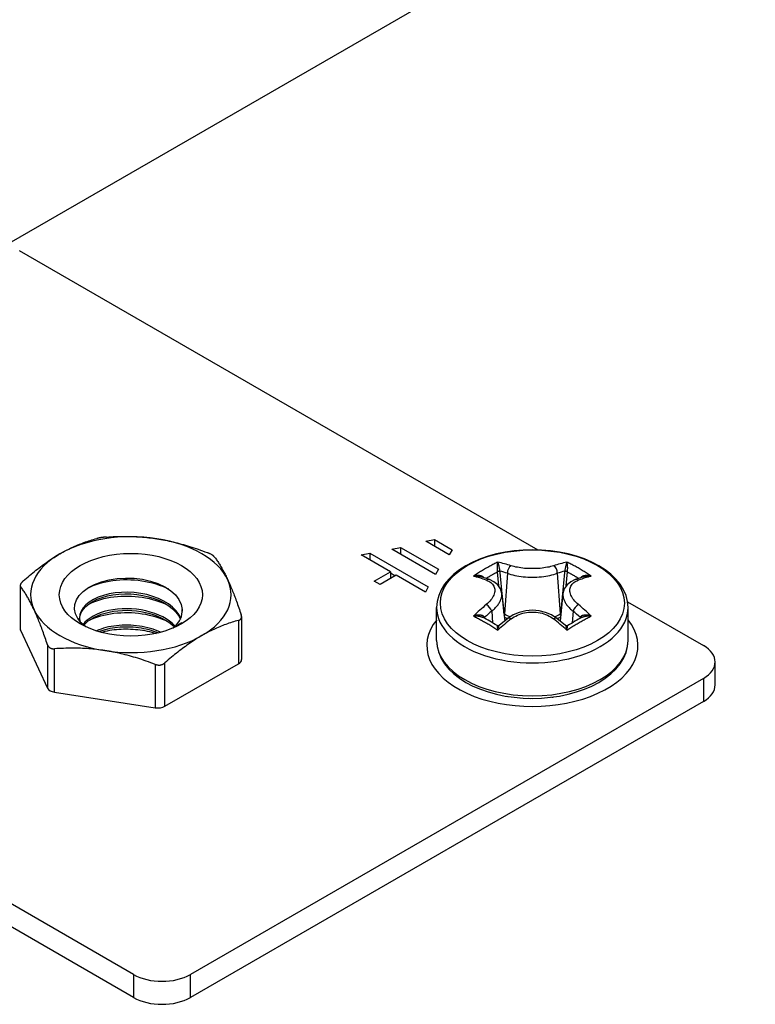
# Model space of a CAD drawing. Header units: inches. Extents: x 11 to 197, y 14 to 125.
# Tile 60 of 82: x 171.34 to 172.77, y 65.51 to 67.44. Entities that reach past the tile are written whole.
import ezdxf

# ---------------------------------------------------------------- set-up
doc = ezdxf.new("R2010")
doc.units = ezdxf.units.IN
doc.header["$MEASUREMENT"] = 0
doc.layers.add('Visible Edges(ANSI)', color=7, linetype='Continuous', lineweight=25)
doc.layers.add('Visible Tangent Edges(ANSI)', color=7, linetype='Continuous', lineweight=25)

msp = doc.modelspace()

# ---------------------------------------------------------------- linework, layer by layer
at = {"layer": 'Visible Edges(ANSI)'}
for p, q in [((175.8614, 69.6258), (171.3186, 67.003)), ((171.3341, 66.9867), (172.3472, 66.4018)), ((172.1283, 66.4186), (172.1454, 66.4218)), ((172.1739, 66.3922), (172.1283, 66.4186)), ((172.1454, 66.4218), (172.1797, 66.4021)), ((172.1454, 66.4218), (172.1454, 66.4087)), ((172.0022, 66.3919), (172.0193, 66.3952)), ((172.0193, 66.3952), (172.1334, 66.3293)), ((172.0193, 66.3952), (172.0193, 66.382)), ((172.0621, 66.4034), (172.0792, 66.4067)), ((172.1477, 66.354), (172.0621, 66.4034)), ((172.0792, 66.4067), (172.1534, 66.3639)), ((172.0792, 66.4067), (172.0792, 66.3935)), ((172.1797, 66.4021), (172.1739, 66.3922)), ((172.0592, 66.3589), (172.0022, 66.3919)), ((172.0278, 66.3408), (172.0592, 66.3589)), ((172.0592, 66.3589), (172.0592, 66.3457)), ((172.0682, 66.3509), (172.0592, 66.356)), ((172.1534, 66.3639), (172.1477, 66.354)), ((171.5572, 65.5721), (170.2206, 66.3438)), ((172.0393, 66.3342), (172.0278, 66.3408)), ((172.0707, 66.3523), (172.0393, 66.3342)), ((172.1277, 66.3194), (172.0707, 66.3523)), ((172.2529, 66.3437), (172.2345, 66.3497)), ((172.4389, 66.3497), (172.4204, 66.3437)), ((171.3361, 66.3321), (171.3361, 66.2482)), ((172.1334, 66.3293), (172.1277, 66.3194)), ((171.5572, 65.5272), (170.2206, 66.2989)), ((172.2768, 66.3165), (172.2826, 66.2628)), ((172.3965, 66.3165), (172.3907, 66.2628)), ((172.5227, 66.3004), (172.6707, 66.215)), ((172.1497, 66.2246), (172.1497, 66.289)), ((172.5237, 66.2246), (172.5237, 66.289)), ((171.6367, 66.2507), (171.6516, 66.2596)), ((171.7685, 66.2713), (171.7685, 66.1874)), ((172.289, 66.268), (172.272, 66.2541)), ((172.4013, 66.2541), (172.3843, 66.268)), ((171.3368, 66.2452), (171.3895, 66.1318)), ((172.6938, 66.1379), (172.6938, 66.1828)), ((171.6189, 66.0963), (171.7627, 66.1794)), ((172.6707, 66.1507), (171.6685, 65.5721)), ((171.4034, 66.1238), (171.5999, 66.0934)), ((172.6707, 66.1058), (171.6685, 65.5272)), ((172.2698, 66.1183), (172.2698, 66.119)), ((172.2856, 66.1159), (172.2874, 66.1152)), ((172.3138, 66.1115), (172.3138, 66.1125)), ((172.3291, 66.1118), (172.3321, 66.1111)), ((172.3595, 66.1115), (172.3595, 66.1125)), ((172.3747, 66.114), (172.3771, 66.1138)), ((172.4035, 66.1183), (172.4035, 66.119))]:
    msp.add_line(p, q, dxfattribs=at)
at = {"layer": 'Visible Edges(ANSI)', "flags": 128}
for points in [[(171.4138, 66.3942), (171.4167, 66.3958), (171.4197, 66.3975), (171.4226, 66.399), (171.4255, 66.4006), (171.4284, 66.4021), (171.4313, 66.4035), (171.4342, 66.4049), (171.4371, 66.4063), (171.44, 66.4077), (171.4429, 66.409), (171.4459, 66.4102), (171.4488, 66.4115), (171.4518, 66.4127), (171.4547, 66.4139), (171.4577, 66.415), (171.4607, 66.4161), (171.4638, 66.4172), (171.4668, 66.4183), (171.4699, 66.4193), (171.473, 66.4203), (171.4761, 66.4212), (171.4793, 66.4222), (171.4825, 66.4231), (171.4858, 66.424)], [(171.5048, 66.4269), (171.5039, 66.4269), (171.5031, 66.4268), (171.5022, 66.4267), (171.5014, 66.4267), (171.5005, 66.4266), (171.4997, 66.4265), (171.4988, 66.4264), (171.4979, 66.4263), (171.4971, 66.4262), (171.4962, 66.426), (171.4954, 66.4259), (171.4946, 66.4258), (171.4938, 66.4257), (171.493, 66.4255), (171.4922, 66.4254), (171.4914, 66.4253), (171.4906, 66.4251), (171.4898, 66.425), (171.4891, 66.4248), (171.4884, 66.4246), (171.4877, 66.4245), (171.487, 66.4243), (171.4864, 66.4242), (171.4858, 66.424)], [(171.5048, 66.4269), (171.5092, 66.4272), (171.5136, 66.4275), (171.5179, 66.4277), (171.5222, 66.4279), (171.5264, 66.428), (171.5306, 66.4281), (171.5348, 66.4282), (171.5389, 66.4282), (171.5431, 66.4282), (171.5471, 66.4282), (171.5512, 66.4281), (171.5552, 66.4279), (171.5593, 66.4278), (171.5633, 66.4276), (171.5673, 66.4274), (171.5713, 66.4271), (171.5752, 66.4268), (171.5792, 66.4264), (171.5832, 66.426), (171.5871, 66.4256), (171.5911, 66.4251), (171.5951, 66.4246), (171.599, 66.4241), (171.603, 66.4235)], [(171.603, 66.4235), (171.607, 66.4228), (171.611, 66.4221), (171.615, 66.4214), (171.6189, 66.4207), (171.6229, 66.4199), (171.6268, 66.419), (171.6308, 66.4182), (171.6348, 66.4172), (171.6388, 66.4163), (171.6428, 66.4153), (171.6468, 66.4142), (171.6508, 66.4132), (171.6548, 66.412), (171.6589, 66.4109), (171.663, 66.4097), (171.6671, 66.4084), (171.6712, 66.4071), (171.6754, 66.4057), (171.6796, 66.4043), (171.6839, 66.4029), (171.6881, 66.4014), (171.6925, 66.3998), (171.6968, 66.3982), (171.7013, 66.3965)], [(171.3419, 66.341), (171.3451, 66.3438), (171.3483, 66.3466), (171.3515, 66.3493), (171.3546, 66.3519), (171.3578, 66.3545), (171.3608, 66.3571), (171.3639, 66.3595), (171.3669, 66.362), (171.3699, 66.3643), (171.3729, 66.3666), (171.3759, 66.3689), (171.3789, 66.3711), (171.3818, 66.3733), (171.3847, 66.3754), (171.3877, 66.3774), (171.3906, 66.3795), (171.3935, 66.3814), (171.3964, 66.3834), (171.3993, 66.3853), (171.4022, 66.3871), (171.4051, 66.389), (171.408, 66.3907), (171.4109, 66.3925), (171.4138, 66.3942)], [(171.7152, 66.3885), (171.715, 66.3888), (171.7147, 66.3891), (171.7144, 66.3894), (171.714, 66.3897), (171.7136, 66.3901), (171.7132, 66.3904), (171.7128, 66.3907), (171.7123, 66.3911), (171.7118, 66.3914), (171.7112, 66.3918), (171.7107, 66.3921), (171.7101, 66.3925), (171.7095, 66.3928), (171.7088, 66.3932), (171.7082, 66.3935), (171.7075, 66.3939), (171.7068, 66.3942), (171.706, 66.3946), (171.7053, 66.3949), (171.7045, 66.3952), (171.7037, 66.3956), (171.7029, 66.3959), (171.7021, 66.3962), (171.7013, 66.3965)], [(172.5237, 66.289), (172.5227, 66.3009), (172.5197, 66.3126), (172.5148, 66.3239), (172.5081, 66.3346), (172.4998, 66.3447), (172.4901, 66.3541), (172.4789, 66.3628), (172.4664, 66.3708), (172.4529, 66.3779), (172.4382, 66.3841), (172.4227, 66.3895), (172.4065, 66.3939), (172.3896, 66.3974), (172.3722, 66.3999), (172.3545, 66.4015), (172.3367, 66.402), (172.3188, 66.4015), (172.3011, 66.3999), (172.2838, 66.3974), (172.2669, 66.3939), (172.2506, 66.3895), (172.2351, 66.3841), (172.2205, 66.3779), (172.2069, 66.3708), (172.1944, 66.3628), (172.1833, 66.3541), (172.1735, 66.3447), (172.1652, 66.3346), (172.1586, 66.3239), (172.1537, 66.3126), (172.1507, 66.3009), (172.1497, 66.289)], [(171.7152, 66.3885), (171.7164, 66.3869), (171.7175, 66.3853), (171.7187, 66.3837), (171.7199, 66.3821), (171.721, 66.3804), (171.7221, 66.3788), (171.7232, 66.3771), (171.7243, 66.3753), (171.7255, 66.3736), (171.7265, 66.3718), (171.7276, 66.37), (171.7287, 66.3682), (171.7298, 66.3663), (171.7309, 66.3644), (171.7319, 66.3625), (171.733, 66.3605), (171.7341, 66.3585), (171.7351, 66.3565), (171.7362, 66.3545), (171.7373, 66.3523), (171.7383, 66.3502), (171.7394, 66.348), (171.7404, 66.3458), (171.7415, 66.3435)], [(171.3419, 66.341), (171.3413, 66.3404), (171.3407, 66.3399), (171.3402, 66.3393), (171.3397, 66.3388), (171.3392, 66.3383), (171.3388, 66.3377), (171.3384, 66.3372), (171.338, 66.3367), (171.3376, 66.3362), (171.3373, 66.3357), (171.337, 66.3352), (171.3368, 66.3347), (171.3366, 66.3343), (171.3364, 66.3338), (171.3363, 66.3333), (171.3362, 66.3329), (171.3362, 66.3325), (171.3361, 66.3321), (171.3362, 66.3317), (171.3362, 66.3313), (171.3363, 66.3309), (171.3364, 66.3306), (171.3366, 66.3303), (171.3368, 66.33)], [(171.4643, 66.2515), (171.4554, 66.2593), (171.4487, 66.2677), (171.4443, 66.2765), (171.4423, 66.2857), (171.4429, 66.2949), (171.4459, 66.3039), (171.4514, 66.3126), (171.4593, 66.3207), (171.4693, 66.328), (171.4812, 66.3343), (171.4947, 66.3394), (171.5096, 66.3433), (171.5254, 66.3458), (171.5419, 66.3468), (171.5585, 66.3463), (171.5749, 66.3443), (171.5906, 66.3408), (171.6052, 66.3359), (171.6185, 66.3297), (171.6299, 66.3224), (171.6393, 66.314), (171.6463, 66.3049), (171.6508, 66.2953), (171.6526, 66.2853)], [(171.4682, 66.3273), (171.4734, 66.3298), (171.4789, 66.3322), (171.4847, 66.3343), (171.4907, 66.3363), (171.497, 66.338), (171.5034, 66.3395), (171.5101, 66.3408), (171.5168, 66.3419), (171.5238, 66.3427), (171.5308, 66.3433), (171.5379, 66.3436), (171.545, 66.3437), (171.5522, 66.3435), (171.5594, 66.3431), (171.5666, 66.3424), (171.5737, 66.3414), (171.5807, 66.3402), (171.5876, 66.3388), (171.5944, 66.3371), (171.6011, 66.3352), (171.6075, 66.3331), (171.6138, 66.3307), (171.6198, 66.3282), (171.6256, 66.3254)], [(171.7415, 66.3435), (171.7426, 66.3412), (171.7437, 66.3388), (171.7447, 66.3364), (171.7458, 66.334), (171.7468, 66.3315), (171.7479, 66.329), (171.749, 66.3265), (171.75, 66.3239), (171.7511, 66.3212), (171.7522, 66.3185), (171.7532, 66.3158), (171.7543, 66.313), (171.7554, 66.3102), (171.7565, 66.3073), (171.7576, 66.3043), (171.7587, 66.3013), (171.7598, 66.2983), (171.7609, 66.2952), (171.762, 66.292), (171.7632, 66.2887), (171.7643, 66.2854), (171.7655, 66.282), (171.7667, 66.2786), (171.7678, 66.2751)], [(172.2768, 66.3165), (172.2759, 66.3212), (172.2743, 66.3258), (172.2689, 66.3336), (172.2615, 66.3396), (172.2529, 66.3437)], [(172.4204, 66.3437), (172.4118, 66.3396), (172.4044, 66.3336), (172.3991, 66.3258), (172.3974, 66.3212), (172.3965, 66.3165)], [(171.3631, 66.285), (171.3621, 66.2872), (171.361, 66.2895), (171.3599, 66.2917), (171.3589, 66.2938), (171.3578, 66.2959), (171.3567, 66.298), (171.3557, 66.3), (171.3546, 66.302), (171.3536, 66.304), (171.3525, 66.3059), (171.3514, 66.3078), (171.3503, 66.3096), (171.3493, 66.3115), (171.3482, 66.3133), (171.3471, 66.315), (171.346, 66.3168), (171.3449, 66.3185), (171.3437, 66.3202), (171.3426, 66.3219), (171.3415, 66.3236), (171.3403, 66.3252), (171.3392, 66.3268), (171.338, 66.3284), (171.3368, 66.33)], [(171.6498, 66.2681), (171.6459, 66.2757), (171.6406, 66.283), (171.6339, 66.2898), (171.6259, 66.2961), (171.6167, 66.3018), (171.6065, 66.3068), (171.5955, 66.311), (171.5837, 66.3143), (171.5715, 66.3168), (171.5589, 66.3184), (171.5463, 66.3191), (171.5337, 66.3188), (171.5215, 66.3177), (171.5097, 66.3156), (171.4986, 66.3128), (171.4884, 66.3091), (171.4791, 66.3048), (171.4711, 66.2998), (171.4643, 66.2943), (171.4589, 66.2883), (171.455, 66.282), (171.4527, 66.2754), (171.4519, 66.2688), (171.4528, 66.2622)], [(171.452, 66.2673), (171.453, 66.2736), (171.4555, 66.2797), (171.4593, 66.2855), (171.4644, 66.2911), (171.4707, 66.2963), (171.4782, 66.301), (171.4867, 66.3052), (171.4962, 66.3088), (171.5064, 66.3117), (171.5172, 66.3138), (171.5286, 66.3152), (171.5403, 66.3158), (171.5521, 66.3157), (171.564, 66.3147), (171.5757, 66.3129), (171.587, 66.3103), (171.5979, 66.3069), (171.6082, 66.3028), (171.6176, 66.2981), (171.6262, 66.2927), (171.6337, 66.2868), (171.6401, 66.2804), (171.6452, 66.2736), (171.6491, 66.2666)], [(171.4713, 66.2966), (171.4765, 66.299), (171.482, 66.3012), (171.4877, 66.3032), (171.4936, 66.305), (171.4998, 66.3066), (171.5061, 66.308), (171.5125, 66.3092), (171.5192, 66.3101), (171.5259, 66.3108), (171.5327, 66.3113), (171.5397, 66.3115), (171.5466, 66.3115), (171.5536, 66.3113), (171.5605, 66.3108), (171.5675, 66.3101), (171.5744, 66.3092), (171.5812, 66.3081), (171.5879, 66.3067), (171.5944, 66.305), (171.6008, 66.3032), (171.6071, 66.3011), (171.6131, 66.2988), (171.619, 66.2964), (171.6246, 66.2937)], [(171.3895, 66.2165), (171.3883, 66.2201), (171.3871, 66.2235), (171.3859, 66.2269), (171.3848, 66.2302), (171.3837, 66.2335), (171.3825, 66.2366), (171.3814, 66.2398), (171.3803, 66.2428), (171.3792, 66.2458), (171.3781, 66.2488), (171.377, 66.2516), (171.3759, 66.2545), (171.3749, 66.2573), (171.3738, 66.26), (171.3727, 66.2627), (171.3716, 66.2653), (171.3706, 66.2679), (171.3695, 66.2705), (171.3685, 66.273), (171.3674, 66.2755), (171.3663, 66.2779), (171.3653, 66.2803), (171.3642, 66.2826), (171.3631, 66.285)], [(171.6389, 66.2528), (171.6338, 66.2578), (171.628, 66.2625), (171.6215, 66.2669), (171.6145, 66.2709), (171.6068, 66.2745), (171.5988, 66.2777), (171.5903, 66.2804), (171.5814, 66.2827), (171.5724, 66.2845), (171.5631, 66.2858), (171.5538, 66.2866), (171.5444, 66.2869), (171.5351, 66.2867), (171.526, 66.286), (171.5171, 66.2849), (171.5085, 66.2832), (171.5003, 66.2811), (171.4925, 66.2786), (171.4852, 66.2756), (171.4786, 66.2723), (171.4726, 66.2686), (171.4672, 66.2647), (171.4626, 66.2604), (171.4588, 66.256)], [(171.4603, 66.2547), (171.4643, 66.2589), (171.4691, 66.2629), (171.4745, 66.2667), (171.4805, 66.2701), (171.4871, 66.2732), (171.4943, 66.276), (171.5019, 66.2783), (171.5099, 66.2803), (171.5183, 66.2818), (171.527, 66.2829), (171.5358, 66.2836), (171.5448, 66.2837), (171.5539, 66.2834), (171.563, 66.2826), (171.5719, 66.2814), (171.5807, 66.2797), (171.5893, 66.2775), (171.5976, 66.2749), (171.6055, 66.2719), (171.6129, 66.2684), (171.6199, 66.2646), (171.6263, 66.2605), (171.6321, 66.256), (171.6373, 66.2512)], [(171.4713, 66.2645), (171.4765, 66.2669), (171.4819, 66.2691), (171.4877, 66.271), (171.4936, 66.2728), (171.4998, 66.2744), (171.5061, 66.2758), (171.5126, 66.277), (171.5192, 66.2779), (171.526, 66.2786), (171.5328, 66.2791), (171.5397, 66.2794), (171.5466, 66.2794), (171.5536, 66.2792), (171.5605, 66.2787), (171.5674, 66.278), (171.5743, 66.2771), (171.5811, 66.2759), (171.5878, 66.2745), (171.5944, 66.2728), (171.6008, 66.271), (171.6071, 66.2689), (171.6132, 66.2667), (171.6191, 66.2642), (171.6247, 66.2616)], [(171.6526, 66.2853), (171.6526, 66.2852), (171.6526, 66.285), (171.6526, 66.2849), (171.6526, 66.2847), (171.6526, 66.2846), (171.6526, 66.2845), (171.6526, 66.2843), (171.6526, 66.2842), (171.6527, 66.284), (171.6527, 66.2839), (171.6527, 66.2838), (171.6527, 66.2836), (171.6527, 66.2835), (171.6527, 66.2833), (171.6527, 66.2832), (171.6527, 66.2831), (171.6527, 66.2829), (171.6527, 66.2828), (171.6527, 66.2826), (171.6527, 66.2825), (171.6527, 66.2824), (171.6527, 66.2822), (171.6527, 66.2821), (171.6527, 66.2819)], [(172.3843, 66.268), (172.3739, 66.2747), (172.3622, 66.2797), (172.3497, 66.2827), (172.3367, 66.2838), (172.3237, 66.2827), (172.3111, 66.2797), (172.2994, 66.2747), (172.289, 66.268)], [(171.6516, 66.2596), (171.6512, 66.2593), (171.6509, 66.259), (171.6505, 66.2587), (171.6502, 66.2584), (171.6498, 66.2581), (171.6495, 66.2578), (171.6491, 66.2575), (171.6488, 66.2572), (171.6484, 66.2569), (171.648, 66.2566), (171.6477, 66.2563), (171.6473, 66.256), (171.6469, 66.2558), (171.6466, 66.2555), (171.6462, 66.2552), (171.6458, 66.2549), (171.6454, 66.2546), (171.645, 66.2543), (171.6447, 66.2541), (171.6443, 66.2538), (171.6439, 66.2535), (171.6435, 66.2532), (171.6431, 66.2529), (171.6427, 66.2527)], [(171.7627, 66.2641), (171.7595, 66.2632), (171.7563, 66.2623), (171.7531, 66.2613), (171.75, 66.2604), (171.7469, 66.2594), (171.7438, 66.2583), (171.7408, 66.2573), (171.7377, 66.2562), (171.7347, 66.2551), (171.7317, 66.2539), (171.7288, 66.2528), (171.7258, 66.2516), (171.7228, 66.2503), (171.7199, 66.249), (171.717, 66.2477), (171.7141, 66.2464), (171.7112, 66.245), (171.7083, 66.2436), (171.7054, 66.2421), (171.7025, 66.2407), (171.6996, 66.2391), (171.6967, 66.2375), (171.6937, 66.2359), (171.6908, 66.2343)], [(171.7627, 66.2641), (171.7633, 66.2643), (171.7639, 66.2645), (171.7644, 66.2647), (171.765, 66.265), (171.7654, 66.2653), (171.7659, 66.2656), (171.7663, 66.2659), (171.7667, 66.2663), (171.767, 66.2667), (171.7673, 66.2671), (171.7676, 66.2676), (171.7678, 66.268), (171.768, 66.2685), (171.7682, 66.269), (171.7683, 66.2695), (171.7684, 66.2701), (171.7685, 66.2707), (171.7685, 66.2713), (171.7685, 66.2719), (171.7684, 66.2725), (171.7683, 66.2731), (171.7682, 66.2737), (171.768, 66.2744), (171.7678, 66.2751)], [(171.6103, 66.2408), (171.6056, 66.2429), (171.6007, 66.2448), (171.5957, 66.2466), (171.5906, 66.2482), (171.5853, 66.2496), (171.5799, 66.2509), (171.5744, 66.252), (171.5689, 66.2529), (171.5633, 66.2537), (171.5577, 66.2542), (171.5521, 66.2546), (171.5464, 66.2548), (171.5408, 66.2548), (171.5352, 66.2546), (171.5297, 66.2542), (171.5243, 66.2537), (171.5189, 66.253), (171.5136, 66.2521), (171.5085, 66.2511), (171.5035, 66.2499), (171.4987, 66.2485), (171.494, 66.2469), (171.4895, 66.2453), (171.4852, 66.2435)], [(171.4896, 66.2421), (171.4937, 66.2436), (171.498, 66.2451), (171.5024, 66.2463), (171.507, 66.2475), (171.5116, 66.2485), (171.5164, 66.2494), (171.5213, 66.2501), (171.5262, 66.2507), (171.5312, 66.2511), (171.5363, 66.2514), (171.5414, 66.2516), (171.5466, 66.2516), (171.5517, 66.2514), (171.5569, 66.2511), (171.5621, 66.2506), (171.5672, 66.25), (171.5723, 66.2492), (171.5773, 66.2482), (171.5823, 66.2472), (171.5872, 66.2459), (171.5919, 66.2446), (171.5966, 66.2431), (171.6012, 66.2414), (171.6057, 66.2396)], [(171.4941, 66.2409), (171.4982, 66.2419), (171.5023, 66.2429), (171.5066, 66.2438), (171.5109, 66.2446), (171.5153, 66.2453), (171.5197, 66.2459), (171.5242, 66.2463), (171.5288, 66.2467), (171.5334, 66.247), (171.538, 66.2472), (171.5426, 66.2472), (171.5473, 66.2472), (171.5519, 66.2471), (171.5566, 66.2468), (171.5612, 66.2465), (171.5659, 66.246), (171.5705, 66.2455), (171.5751, 66.2448), (171.5796, 66.2441), (171.5841, 66.2432), (171.5886, 66.2422), (171.593, 66.2411), (171.5973, 66.24), (171.6015, 66.2387)], [(171.6352, 66.2493), (171.6353, 66.2493), (171.6354, 66.2494), (171.6354, 66.2494), (171.6355, 66.2495), (171.6355, 66.2496), (171.6356, 66.2496), (171.6357, 66.2497), (171.6357, 66.2497), (171.6358, 66.2498), (171.6359, 66.2498), (171.6359, 66.2499), (171.636, 66.25), (171.636, 66.25), (171.6361, 66.2501), (171.6362, 66.2501), (171.6362, 66.2502), (171.6363, 66.2503), (171.6363, 66.2503), (171.6364, 66.2504), (171.6365, 66.2504), (171.6365, 66.2505), (171.6366, 66.2505), (171.6366, 66.2506), (171.6367, 66.2507)], [(172.272, 66.2541), (172.2699, 66.2532), (172.2677, 66.2538)], [(172.4057, 66.2538), (172.4034, 66.2532), (172.4013, 66.2541)], [(171.6908, 66.2343), (171.6879, 66.2326), (171.685, 66.2308), (171.6821, 66.229), (171.6792, 66.2272), (171.6763, 66.2254), (171.6734, 66.2235), (171.6705, 66.2215), (171.6676, 66.2195), (171.6647, 66.2175), (171.6617, 66.2155), (171.6588, 66.2133), (171.6559, 66.2112), (171.6529, 66.209), (171.6499, 66.2067), (171.6469, 66.2044), (171.6439, 66.202), (171.6409, 66.1996), (171.6378, 66.1971), (171.6348, 66.1946), (171.6316, 66.192), (171.6285, 66.1894), (171.6253, 66.1867), (171.6221, 66.1839), (171.6189, 66.181)], [(172.1497, 66.2246), (172.1507, 66.2127), (172.1537, 66.2011), (172.1586, 66.1898), (172.1652, 66.179), (172.1735, 66.1689), (172.1833, 66.1595), (172.1944, 66.1508), (172.2069, 66.1429), (172.2205, 66.1358), (172.2351, 66.1295), (172.2506, 66.1241), (172.2669, 66.1197), (172.2838, 66.1162), (172.3011, 66.1137), (172.3188, 66.1122), (172.3367, 66.1117), (172.3545, 66.1122), (172.3722, 66.1137), (172.3896, 66.1162), (172.4065, 66.1197), (172.4227, 66.1241), (172.4382, 66.1295), (172.4529, 66.1358), (172.4664, 66.1429), (172.4789, 66.1508), (172.4901, 66.1595), (172.4998, 66.1689), (172.5081, 66.179), (172.5148, 66.1898), (172.5197, 66.2011), (172.5227, 66.2127), (172.5237, 66.2246)], [(171.3895, 66.2165), (171.3897, 66.2159), (171.39, 66.2152), (171.3903, 66.2146), (171.3906, 66.214), (171.391, 66.2135), (171.3914, 66.2129), (171.3919, 66.2124), (171.3924, 66.2119), (171.3929, 66.2115), (171.3934, 66.211), (171.394, 66.2106), (171.3946, 66.2103), (171.3952, 66.21), (171.3958, 66.2097), (171.3965, 66.2094), (171.3972, 66.2092), (171.3979, 66.2089), (171.3986, 66.2088), (171.3994, 66.2086), (171.4002, 66.2085), (171.4009, 66.2085), (171.4017, 66.2084), (171.4026, 66.2084), (171.4034, 66.2085)], [(171.5016, 66.205), (171.4976, 66.2056), (171.4937, 66.2061), (171.4897, 66.2067), (171.4857, 66.2071), (171.4818, 66.2076), (171.4778, 66.208), (171.4738, 66.2083), (171.4699, 66.2086), (171.4659, 66.2089), (171.4619, 66.2091), (171.4579, 66.2093), (171.4539, 66.2095), (171.4498, 66.2096), (171.4458, 66.2097), (171.4417, 66.2097), (171.4376, 66.2098), (171.4334, 66.2097), (171.4292, 66.2097), (171.425, 66.2096), (171.4208, 66.2094), (171.4165, 66.2092), (171.4122, 66.209), (171.4078, 66.2088), (171.4034, 66.2085)], [(171.5999, 66.1781), (171.5955, 66.1797), (171.5911, 66.1814), (171.5868, 66.1829), (171.5825, 66.1844), (171.5782, 66.1859), (171.574, 66.1873), (171.5698, 66.1886), (171.5657, 66.1899), (171.5616, 66.1912), (171.5575, 66.1924), (171.5534, 66.1936), (171.5494, 66.1947), (171.5454, 66.1958), (171.5414, 66.1968), (171.5374, 66.1978), (171.5334, 66.1988), (171.5294, 66.1997), (171.5255, 66.2006), (171.5215, 66.2014), (171.5175, 66.2022), (171.5136, 66.203), (171.5096, 66.2037), (171.5056, 66.2044), (171.5016, 66.205)], [(171.5999, 66.1781), (171.6007, 66.1778), (171.6016, 66.1775), (171.6024, 66.1773), (171.6033, 66.1771), (171.6041, 66.177), (171.605, 66.1769), (171.6059, 66.1768), (171.6067, 66.1767), (171.6076, 66.1767), (171.6084, 66.1768), (171.6093, 66.1768), (171.6101, 66.1769), (171.6109, 66.1771), (171.6117, 66.1773), (171.6125, 66.1775), (171.6133, 66.1777), (171.614, 66.178), (171.6148, 66.1784), (171.6155, 66.1787), (171.6163, 66.1791), (171.617, 66.1796), (171.6176, 66.18), (171.6183, 66.1805), (171.6189, 66.181)]]:
    msp.add_lwpolyline(points, dxfattribs=at)
at = {"layer": 'Visible Edges(ANSI)'}
for centre, major_axis, ratio, start_param, end_param in [((171.5523, 66.3142), (-0.1959, 0), 0.57735, 4.45059, 5.497787), ((171.5523, 66.3142), (0.1959, 0), 0.57735, 0.261799, 1.308997), ((171.5523, 66.3142), (-0.1959, 0), 0.57735, 5.497787, 6.544985), ((171.5523, 66.3142), (0.1959, 0), 0.57735, 5.497787, 6.544985), ((171.5523, 66.3142), (-0.1959, 0), 0.57735, 0.261799, 1.308997), ((171.5523, 66.2821), (0.1004, 0), 0.57735, 5.710368, 6.338687), ((172.2733, 65.9032), (-0.2547, 0.3816), 0.540343, 5.409981, 5.496289), ((172.4, 65.9033), (-0.2548, -0.3814), 0.540115, 3.928644, 4.014961), ((171.3558, 66.2482), (-0.0197, 0), 0.57735, 0, 0.261799), ((171.5523, 66.3142), (0.1959, 0), 0.57735, 4.45059, 5.497787), ((172.6151, 66.1828), (0.0787, 0), 0.57735, 5.497787, 7.068583), ((171.7488, 66.1874), (0.0197, 0), 0.57735, 5.497787, 6.283185), ((171.4085, 66.1347), (-0.0197, 0), 0.57735, 0.261799, 1.308997), ((172.6151, 66.1379), (0.0787, 0), 0.57735, 5.497787, 6.283185), ((171.605, 66.1043), (0.0197, 0), 0.57735, 4.45059, 5.497787), ((171.6129, 65.6042), (-0.0787, 0), 0.57735, 0.785398, 2.356194), ((171.6129, 65.5593), (0.0787, 0), 0.57735, 3.926991, 5.497787)]:
    msp.add_ellipse(centre, major_axis=major_axis, ratio=ratio, start_param=start_param, end_param=end_param, dxfattribs=at)
msp.add_ellipse((171.5523, 66.3142), major_axis=(0.1398, 0), ratio=0.57735, dxfattribs=at)
at = {"layer": 'Visible Tangent Edges(ANSI)'}
for p, q in [((172.2682, 66.3587), (172.2708, 66.3315)), ((172.288, 66.356), (172.2823, 66.2765)), ((172.3853, 66.356), (172.3911, 66.2765)), ((172.4026, 66.3315), (172.4051, 66.3587)), ((171.3368, 66.2452), (171.3368, 66.33)), ((172.2572, 66.2821), (172.2589, 66.2591)), ((172.4161, 66.2821), (172.4144, 66.2591)), ((171.7627, 66.2641), (171.7627, 66.1794)), ((172.244, 66.2676), (172.2436, 66.269)), ((172.2823, 66.2765), (172.2814, 66.277)), ((172.3919, 66.277), (172.3911, 66.2765)), ((172.4297, 66.269), (172.4293, 66.2676)), ((171.3895, 66.2165), (171.3895, 66.1318)), ((171.4034, 66.1238), (171.4034, 66.2085)), ((171.5999, 66.1781), (171.5999, 66.0934)), ((171.6189, 66.0963), (171.6189, 66.181)), ((172.6707, 66.1507), (172.6707, 66.1058)), ((171.5572, 65.5721), (171.5572, 65.5272)), ((171.6685, 65.5272), (171.6685, 65.5721))]:
    msp.add_line(p, q, dxfattribs=at)
at = {"layer": 'Visible Tangent Edges(ANSI)', "flags": 128}
for points in [[(172.2693, 66.3779), (172.2673, 66.3769), (172.2653, 66.3759), (172.2633, 66.3749), (172.2613, 66.3739), (172.2593, 66.3729), (172.2573, 66.3718), (172.2553, 66.3708), (172.2534, 66.3697), (172.2514, 66.3686), (172.2494, 66.3675), (172.2474, 66.3664), (172.2454, 66.3652), (172.2434, 66.3641), (172.2415, 66.3629), (172.2395, 66.3617), (172.2375, 66.3605), (172.2355, 66.3593), (172.2335, 66.3581), (172.2316, 66.3569), (172.2296, 66.3556), (172.2276, 66.3543), (172.2257, 66.353), (172.2237, 66.3517), (172.2217, 66.3504)], [(172.2693, 66.3779), (172.2691, 66.3775), (172.269, 66.377), (172.2688, 66.3765), (172.2687, 66.376), (172.2686, 66.3754), (172.2684, 66.3748), (172.2683, 66.3742), (172.2682, 66.3736), (172.2681, 66.3729), (172.268, 66.3721), (172.2679, 66.3714), (172.2679, 66.3706), (172.2678, 66.3698), (172.2677, 66.3689), (172.2677, 66.368), (172.2677, 66.3671), (172.2677, 66.3662), (172.2677, 66.3653), (172.2677, 66.3643), (172.2677, 66.3634), (172.2678, 66.3624), (172.2679, 66.3614), (172.268, 66.3605), (172.2681, 66.3596)], [(172.2735, 66.3603), (172.2734, 66.3612), (172.2732, 66.3621), (172.273, 66.3631), (172.2729, 66.364), (172.2727, 66.365), (172.2725, 66.3659), (172.2723, 66.3668), (172.2721, 66.3677), (172.2719, 66.3686), (172.2717, 66.3694), (172.2715, 66.3703), (172.2713, 66.371), (172.2711, 66.3718), (172.2709, 66.3725), (172.2707, 66.3732), (172.2705, 66.3739), (172.2704, 66.3745), (172.2702, 66.3751), (172.27, 66.3756), (172.2699, 66.3762), (172.2697, 66.3766), (172.2696, 66.3771), (172.2694, 66.3775), (172.2693, 66.3779)], [(172.404, 66.3779), (172.4039, 66.3775), (172.4038, 66.3771), (172.4036, 66.3766), (172.4034, 66.3762), (172.4033, 66.3756), (172.4031, 66.3751), (172.403, 66.3745), (172.4028, 66.3739), (172.4026, 66.3732), (172.4024, 66.3725), (172.4022, 66.3718), (172.402, 66.371), (172.4018, 66.3703), (172.4016, 66.3694), (172.4015, 66.3686), (172.4013, 66.3677), (172.4011, 66.3668), (172.4009, 66.3659), (172.4007, 66.365), (172.4005, 66.364), (172.4003, 66.3631), (172.4001, 66.3621), (172.3999, 66.3612), (172.3998, 66.3603)], [(172.4053, 66.3596), (172.4054, 66.3605), (172.4055, 66.3614), (172.4055, 66.3624), (172.4056, 66.3633), (172.4056, 66.3643), (172.4057, 66.3653), (172.4057, 66.3662), (172.4057, 66.3671), (172.4056, 66.368), (172.4056, 66.3689), (172.4055, 66.3698), (172.4055, 66.3706), (172.4054, 66.3714), (172.4053, 66.3721), (172.4052, 66.3729), (172.4051, 66.3736), (172.405, 66.3742), (172.4049, 66.3748), (172.4048, 66.3754), (172.4046, 66.376), (172.4045, 66.3765), (172.4043, 66.377), (172.4042, 66.3775), (172.404, 66.3779)], [(172.4516, 66.3504), (172.4496, 66.3517), (172.4477, 66.353), (172.4457, 66.3543), (172.4437, 66.3556), (172.4418, 66.3569), (172.4398, 66.3581), (172.4378, 66.3593), (172.4358, 66.3605), (172.4338, 66.3617), (172.4319, 66.3629), (172.4299, 66.3641), (172.4279, 66.3652), (172.4259, 66.3664), (172.4239, 66.3675), (172.422, 66.3686), (172.42, 66.3697), (172.418, 66.3708), (172.416, 66.3718), (172.414, 66.3729), (172.412, 66.3739), (172.41, 66.3749), (172.408, 66.3759), (172.406, 66.3769), (172.404, 66.3779)], [(172.2461, 66.3461), (172.2471, 66.3466), (172.248, 66.3472), (172.2489, 66.3478), (172.2498, 66.3483), (172.2507, 66.3489), (172.2516, 66.3494), (172.2526, 66.3499), (172.2535, 66.3505), (172.2544, 66.351), (172.2553, 66.3516), (172.2562, 66.3521), (172.2571, 66.3526), (172.2581, 66.3531), (172.259, 66.3537), (172.2599, 66.3542), (172.2608, 66.3547), (172.2617, 66.3552), (172.2627, 66.3557), (172.2636, 66.3562), (172.2645, 66.3567), (172.2654, 66.3572), (172.2663, 66.3577), (172.2673, 66.3582), (172.2682, 66.3587)], [(172.2681, 66.3596), (172.2681, 66.3596), (172.2681, 66.3595), (172.2681, 66.3595), (172.2681, 66.3595), (172.2681, 66.3594), (172.2681, 66.3594), (172.2681, 66.3593), (172.2681, 66.3593), (172.2681, 66.3593), (172.2681, 66.3592), (172.2681, 66.3592), (172.2681, 66.3592), (172.2681, 66.3591), (172.2681, 66.3591), (172.2681, 66.359), (172.2681, 66.359), (172.2682, 66.359), (172.2682, 66.3589), (172.2682, 66.3589), (172.2682, 66.3588), (172.2682, 66.3588), (172.2682, 66.3588), (172.2682, 66.3587), (172.2682, 66.3587)], [(172.2737, 66.3591), (172.2737, 66.3592), (172.2737, 66.3592), (172.2737, 66.3593), (172.2737, 66.3593), (172.2737, 66.3594), (172.2737, 66.3594), (172.2736, 66.3595), (172.2736, 66.3595), (172.2736, 66.3596), (172.2736, 66.3596), (172.2736, 66.3597), (172.2736, 66.3597), (172.2736, 66.3598), (172.2736, 66.3598), (172.2736, 66.3599), (172.2736, 66.3599), (172.2736, 66.36), (172.2736, 66.36), (172.2736, 66.3601), (172.2736, 66.3601), (172.2736, 66.3602), (172.2735, 66.3602), (172.2735, 66.3603), (172.2735, 66.3603)], [(172.2814, 66.277), (172.2811, 66.2804), (172.2808, 66.2838), (172.2805, 66.2873), (172.2801, 66.2907), (172.2798, 66.2941), (172.2795, 66.2975), (172.2792, 66.3009), (172.2789, 66.3044), (172.2785, 66.3078), (172.2782, 66.3112), (172.2779, 66.3146), (172.2776, 66.3181), (172.2772, 66.3215), (172.2769, 66.3249), (172.2766, 66.3283), (172.2763, 66.3317), (172.2759, 66.3352), (172.2756, 66.3386), (172.2753, 66.342), (172.275, 66.3454), (172.2747, 66.3489), (172.2743, 66.3523), (172.274, 66.3557), (172.2737, 66.3591)], [(172.288, 66.356), (172.2913, 66.3549), (172.2948, 66.3538), (172.2984, 66.3529), (172.3022, 66.352), (172.3062, 66.3512), (172.3103, 66.3505), (172.3145, 66.3499), (172.3188, 66.3494), (172.3232, 66.349), (172.3276, 66.3487), (172.3321, 66.3486), (172.3366, 66.3485), (172.3412, 66.3486), (172.3457, 66.3487), (172.3501, 66.349), (172.3545, 66.3494), (172.3588, 66.3499), (172.363, 66.3505), (172.3671, 66.3512), (172.3711, 66.352), (172.3749, 66.3529), (172.3786, 66.3538), (172.382, 66.3549), (172.3853, 66.356)], [(172.378, 66.3707), (172.3753, 66.3699), (172.3723, 66.3691), (172.3692, 66.3683), (172.3659, 66.3677), (172.3626, 66.3671), (172.3591, 66.3666), (172.3555, 66.3661), (172.3518, 66.3657), (172.3481, 66.3654), (172.3443, 66.3652), (172.3405, 66.3651), (172.3366, 66.3651), (172.3328, 66.3651), (172.329, 66.3652), (172.3252, 66.3654), (172.3215, 66.3657), (172.3178, 66.3661), (172.3142, 66.3666), (172.3108, 66.3671), (172.3074, 66.3677), (172.3041, 66.3683), (172.301, 66.3691), (172.2981, 66.3699), (172.2953, 66.3707)], [(172.3996, 66.3591), (172.3993, 66.3557), (172.399, 66.3523), (172.3987, 66.3489), (172.3983, 66.3454), (172.398, 66.342), (172.3977, 66.3386), (172.3974, 66.3352), (172.3971, 66.3317), (172.3967, 66.3283), (172.3964, 66.3249), (172.3961, 66.3215), (172.3958, 66.3181), (172.3954, 66.3146), (172.3951, 66.3112), (172.3948, 66.3078), (172.3945, 66.3044), (172.3941, 66.3009), (172.3938, 66.2975), (172.3935, 66.2941), (172.3932, 66.2907), (172.3929, 66.2873), (172.3925, 66.2838), (172.3922, 66.2804), (172.3919, 66.277)], [(172.3998, 66.3603), (172.3998, 66.3603), (172.3998, 66.3602), (172.3998, 66.3602), (172.3998, 66.3601), (172.3998, 66.3601), (172.3997, 66.36), (172.3997, 66.36), (172.3997, 66.3599), (172.3997, 66.3599), (172.3997, 66.3598), (172.3997, 66.3598), (172.3997, 66.3597), (172.3997, 66.3597), (172.3997, 66.3596), (172.3997, 66.3596), (172.3997, 66.3595), (172.3997, 66.3595), (172.3997, 66.3594), (172.3997, 66.3594), (172.3997, 66.3593), (172.3997, 66.3593), (172.3996, 66.3592), (172.3996, 66.3592), (172.3996, 66.3591)], [(172.4051, 66.3587), (172.4052, 66.3587), (172.4052, 66.3588), (172.4052, 66.3588), (172.4052, 66.3588), (172.4052, 66.3589), (172.4052, 66.3589), (172.4052, 66.359), (172.4052, 66.359), (172.4052, 66.359), (172.4052, 66.3591), (172.4052, 66.3591), (172.4052, 66.3592), (172.4052, 66.3592), (172.4052, 66.3592), (172.4052, 66.3593), (172.4052, 66.3593), (172.4052, 66.3593), (172.4052, 66.3594), (172.4052, 66.3594), (172.4052, 66.3595), (172.4052, 66.3595), (172.4052, 66.3595), (172.4052, 66.3596), (172.4053, 66.3596)], [(172.4051, 66.3587), (172.4061, 66.3582), (172.407, 66.3577), (172.4079, 66.3572), (172.4088, 66.3567), (172.4097, 66.3562), (172.4107, 66.3557), (172.4116, 66.3552), (172.4125, 66.3547), (172.4134, 66.3542), (172.4143, 66.3537), (172.4153, 66.3531), (172.4162, 66.3526), (172.4171, 66.3521), (172.418, 66.3516), (172.4189, 66.351), (172.4199, 66.3505), (172.4208, 66.3499), (172.4217, 66.3494), (172.4226, 66.3489), (172.4235, 66.3483), (172.4244, 66.3478), (172.4254, 66.3472), (172.4263, 66.3466), (172.4272, 66.3461)], [(172.2424, 66.3473), (172.2419, 66.3479), (172.2413, 66.3484), (172.2407, 66.3489), (172.24, 66.3494), (172.2393, 66.3498), (172.2385, 66.3502), (172.2377, 66.3505), (172.2368, 66.3508), (172.2359, 66.351), (172.235, 66.3512), (172.2341, 66.3514), (172.2332, 66.3515), (172.2322, 66.3516), (172.2313, 66.3516), (172.2303, 66.3517), (172.2294, 66.3516), (172.2284, 66.3516), (172.2275, 66.3515), (172.2265, 66.3514), (172.2255, 66.3513), (172.2246, 66.3511), (172.2236, 66.3509), (172.2227, 66.3507), (172.2217, 66.3504)], [(172.2217, 66.3504), (172.2222, 66.3505), (172.2228, 66.3506), (172.2233, 66.3506), (172.2238, 66.3507), (172.2244, 66.3507), (172.2249, 66.3508), (172.2254, 66.3508), (172.226, 66.3508), (172.2265, 66.3508), (172.227, 66.3508), (172.2276, 66.3508), (172.2281, 66.3508), (172.2287, 66.3507), (172.2292, 66.3507), (172.2297, 66.3506), (172.2303, 66.3506), (172.2308, 66.3505), (172.2313, 66.3504), (172.2319, 66.3503), (172.2324, 66.3502), (172.2329, 66.3501), (172.2334, 66.35), (172.234, 66.3499), (172.2345, 66.3497)], [(172.2466, 66.3426), (172.2491, 66.3416), (172.2515, 66.3405), (172.2537, 66.3392), (172.2557, 66.3378), (172.2574, 66.3363), (172.259, 66.3346), (172.2603, 66.3329), (172.2614, 66.331), (172.2622, 66.3291), (172.2628, 66.327), (172.2632, 66.3249), (172.2633, 66.3227), (172.2632, 66.3205), (172.2628, 66.3182), (172.2622, 66.3159), (172.2614, 66.3135), (172.2603, 66.3111), (172.259, 66.3087), (172.2574, 66.3064), (172.2557, 66.304), (172.2537, 66.3017), (172.2515, 66.2993), (172.2491, 66.2971), (172.2466, 66.2949)], [(172.4267, 66.2949), (172.4242, 66.2971), (172.4218, 66.2993), (172.4196, 66.3017), (172.4177, 66.304), (172.4159, 66.3064), (172.4144, 66.3088), (172.413, 66.3111), (172.412, 66.3135), (172.4111, 66.3159), (172.4105, 66.3182), (172.4101, 66.3205), (172.41, 66.3227), (172.4101, 66.3249), (172.4105, 66.327), (172.4111, 66.3291), (172.412, 66.331), (172.413, 66.3329), (172.4144, 66.3346), (172.4159, 66.3363), (172.4177, 66.3378), (172.4196, 66.3392), (172.4218, 66.3405), (172.4242, 66.3416), (172.4267, 66.3426)], [(172.4516, 66.3504), (172.4507, 66.3507), (172.4497, 66.3509), (172.4488, 66.3511), (172.4478, 66.3513), (172.4468, 66.3514), (172.4459, 66.3515), (172.4449, 66.3516), (172.4439, 66.3516), (172.443, 66.3517), (172.442, 66.3516), (172.4411, 66.3516), (172.4401, 66.3515), (172.4392, 66.3514), (172.4383, 66.3512), (172.4374, 66.351), (172.4365, 66.3508), (172.4357, 66.3505), (172.4348, 66.3502), (172.4341, 66.3498), (172.4333, 66.3494), (172.4326, 66.3489), (172.432, 66.3484), (172.4314, 66.3479), (172.4309, 66.3473)], [(172.4389, 66.3497), (172.4394, 66.3499), (172.4399, 66.35), (172.4404, 66.3501), (172.4409, 66.3502), (172.4415, 66.3503), (172.442, 66.3504), (172.4425, 66.3505), (172.4431, 66.3506), (172.4436, 66.3506), (172.4441, 66.3507), (172.4447, 66.3507), (172.4452, 66.3508), (172.4457, 66.3508), (172.4463, 66.3508), (172.4468, 66.3508), (172.4474, 66.3508), (172.4479, 66.3508), (172.4484, 66.3508), (172.449, 66.3507), (172.4495, 66.3507), (172.45, 66.3506), (172.4506, 66.3506), (172.4511, 66.3505), (172.4516, 66.3504)], [(172.2572, 66.2821), (172.2589, 66.2834), (172.2604, 66.2848), (172.262, 66.2861), (172.2634, 66.2875), (172.2648, 66.2889), (172.2661, 66.2904), (172.2674, 66.2918), (172.2686, 66.2932), (172.2697, 66.2947), (172.2707, 66.2961), (172.2717, 66.2976), (172.2726, 66.2991), (172.2734, 66.3006), (172.2741, 66.302), (172.2747, 66.3035), (172.2753, 66.305), (172.2758, 66.3065), (172.2762, 66.3079), (172.2765, 66.3094), (172.2768, 66.3108), (172.2769, 66.3123), (172.277, 66.3137), (172.2769, 66.3151), (172.2768, 66.3165)], [(172.3965, 66.3165), (172.3964, 66.3151), (172.3964, 66.3137), (172.3964, 66.3123), (172.3966, 66.3109), (172.3968, 66.3094), (172.3971, 66.3079), (172.3975, 66.3065), (172.398, 66.305), (172.3986, 66.3035), (172.3992, 66.3021), (172.4, 66.3006), (172.4008, 66.2991), (172.4016, 66.2976), (172.4026, 66.2962), (172.4036, 66.2947), (172.4048, 66.2932), (172.4059, 66.2918), (172.4072, 66.2904), (172.4085, 66.2889), (172.4099, 66.2875), (172.4114, 66.2861), (172.4129, 66.2848), (172.4145, 66.2834), (172.4161, 66.2821)], [(172.2953, 66.2668), (172.2981, 66.2688), (172.301, 66.2708), (172.3041, 66.2725), (172.3074, 66.2741), (172.3108, 66.2756), (172.3142, 66.2768), (172.3178, 66.2779), (172.3215, 66.2788), (172.3252, 66.2795), (172.329, 66.28), (172.3328, 66.2803), (172.3367, 66.2804), (172.3405, 66.2803), (172.3443, 66.28), (172.3481, 66.2795), (172.3518, 66.2788), (172.3555, 66.2779), (172.3591, 66.2768), (172.3626, 66.2756), (172.3659, 66.2741), (172.3692, 66.2725), (172.3723, 66.2708), (172.3753, 66.2688), (172.378, 66.2668)], [(172.2433, 66.27), (172.243, 66.2706), (172.2426, 66.2712), (172.2421, 66.2717), (172.2414, 66.2722), (172.2407, 66.2726), (172.24, 66.273), (172.2391, 66.2733), (172.2383, 66.2736), (172.2374, 66.2738), (172.2364, 66.274), (172.2354, 66.2742), (172.2344, 66.2743), (172.2334, 66.2743), (172.2323, 66.2743), (172.2313, 66.2743), (172.2302, 66.2742), (172.2292, 66.2742), (172.2281, 66.274), (172.227, 66.2739), (172.226, 66.2737), (172.2249, 66.2735), (172.2238, 66.2732), (172.2228, 66.2729), (172.2217, 66.2726)], [(172.2217, 66.2726), (172.2225, 66.2727), (172.2232, 66.2728), (172.224, 66.2728), (172.2248, 66.2728), (172.2255, 66.2729), (172.2263, 66.2729), (172.2271, 66.2728), (172.2279, 66.2728), (172.2286, 66.2728), (172.2294, 66.2727), (172.2302, 66.2726), (172.2309, 66.2725), (172.2317, 66.2724), (172.2325, 66.2723), (172.2332, 66.2722), (172.234, 66.272), (172.2347, 66.2718), (172.2354, 66.2716), (172.2361, 66.2714), (172.2368, 66.2712), (172.2375, 66.2709), (172.2382, 66.2707), (172.2388, 66.2704), (172.2394, 66.27)], [(172.2217, 66.2726), (172.2237, 66.2716), (172.2257, 66.2706), (172.2276, 66.2696), (172.2296, 66.2686), (172.2316, 66.2676), (172.2335, 66.2665), (172.2355, 66.2654), (172.2375, 66.2643), (172.2395, 66.2632), (172.2415, 66.2621), (172.2434, 66.261), (172.2454, 66.2599), (172.2474, 66.2587), (172.2494, 66.2576), (172.2514, 66.2564), (172.2534, 66.2552), (172.2553, 66.254), (172.2573, 66.2528), (172.2593, 66.2515), (172.2613, 66.2503), (172.2633, 66.249), (172.2653, 66.2478), (172.2673, 66.2465), (172.2693, 66.2452)], [(172.2436, 66.269), (172.2436, 66.2691), (172.2436, 66.2691), (172.2436, 66.2692), (172.2436, 66.2692), (172.2436, 66.2692), (172.2436, 66.2693), (172.2435, 66.2693), (172.2435, 66.2694), (172.2435, 66.2694), (172.2435, 66.2694), (172.2435, 66.2695), (172.2435, 66.2695), (172.2435, 66.2696), (172.2435, 66.2696), (172.2434, 66.2696), (172.2434, 66.2697), (172.2434, 66.2697), (172.2434, 66.2698), (172.2434, 66.2698), (172.2434, 66.2698), (172.2434, 66.2699), (172.2433, 66.2699), (172.2433, 66.27), (172.2433, 66.27)], [(172.404, 66.2452), (172.406, 66.2465), (172.408, 66.2478), (172.41, 66.249), (172.412, 66.2503), (172.414, 66.2515), (172.416, 66.2528), (172.418, 66.254), (172.42, 66.2552), (172.422, 66.2564), (172.4239, 66.2576), (172.4259, 66.2587), (172.4279, 66.2599), (172.4299, 66.261), (172.4319, 66.2621), (172.4338, 66.2632), (172.4358, 66.2643), (172.4378, 66.2654), (172.4398, 66.2665), (172.4418, 66.2676), (172.4437, 66.2686), (172.4457, 66.2696), (172.4477, 66.2706), (172.4496, 66.2716), (172.4516, 66.2726)], [(172.43, 66.27), (172.43, 66.27), (172.43, 66.2699), (172.43, 66.2699), (172.43, 66.2698), (172.4299, 66.2698), (172.4299, 66.2698), (172.4299, 66.2697), (172.4299, 66.2697), (172.4299, 66.2696), (172.4299, 66.2696), (172.4299, 66.2696), (172.4298, 66.2695), (172.4298, 66.2695), (172.4298, 66.2694), (172.4298, 66.2694), (172.4298, 66.2694), (172.4298, 66.2693), (172.4298, 66.2693), (172.4298, 66.2692), (172.4297, 66.2692), (172.4297, 66.2692), (172.4297, 66.2691), (172.4297, 66.2691), (172.4297, 66.269)], [(172.4516, 66.2726), (172.4506, 66.2729), (172.4495, 66.2732), (172.4484, 66.2735), (172.4474, 66.2737), (172.4463, 66.2739), (172.4452, 66.274), (172.4442, 66.2742), (172.4431, 66.2742), (172.442, 66.2743), (172.441, 66.2743), (172.4399, 66.2743), (172.4389, 66.2743), (172.4379, 66.2742), (172.4369, 66.274), (172.436, 66.2738), (172.4351, 66.2736), (172.4342, 66.2733), (172.4334, 66.273), (172.4326, 66.2726), (172.4319, 66.2722), (172.4313, 66.2717), (172.4307, 66.2712), (172.4303, 66.2706), (172.43, 66.27)], [(172.4339, 66.27), (172.4345, 66.2704), (172.4351, 66.2707), (172.4358, 66.2709), (172.4365, 66.2712), (172.4372, 66.2714), (172.4379, 66.2716), (172.4386, 66.2718), (172.4394, 66.272), (172.4401, 66.2722), (172.4409, 66.2723), (172.4416, 66.2724), (172.4424, 66.2725), (172.4432, 66.2726), (172.4439, 66.2727), (172.4447, 66.2728), (172.4455, 66.2728), (172.4462, 66.2728), (172.447, 66.2729), (172.4478, 66.2729), (172.4486, 66.2728), (172.4493, 66.2728), (172.4501, 66.2728), (172.4509, 66.2727), (172.4516, 66.2726)], [(172.2677, 66.2538), (172.2677, 66.2537), (172.2677, 66.2537), (172.2677, 66.2536), (172.2677, 66.2534), (172.2677, 66.2533), (172.2678, 66.2531), (172.2678, 66.2528), (172.2679, 66.2526), (172.2679, 66.2523), (172.268, 66.2519), (172.268, 66.2516), (172.2681, 66.2512), (172.2682, 66.2508), (172.2683, 66.2504), (172.2684, 66.2499), (172.2684, 66.2495), (172.2685, 66.249), (172.2686, 66.2485), (172.2687, 66.248), (172.2688, 66.2475), (172.2689, 66.2469), (172.2691, 66.2463), (172.2692, 66.2458), (172.2693, 66.2452)], [(172.2693, 66.2452), (172.2694, 66.2457), (172.2695, 66.2463), (172.2696, 66.2468), (172.2697, 66.2473), (172.2698, 66.2478), (172.2699, 66.2483), (172.27, 66.2488), (172.2701, 66.2492), (172.2702, 66.2497), (172.2703, 66.2501), (172.2704, 66.2505), (172.2705, 66.2509), (172.2706, 66.2513), (172.2708, 66.2517), (172.2709, 66.252), (172.271, 66.2523), (172.2711, 66.2526), (172.2713, 66.2529), (172.2714, 66.2532), (172.2715, 66.2534), (172.2716, 66.2536), (172.2718, 66.2538), (172.2719, 66.254), (172.272, 66.2541)], [(172.4013, 66.2541), (172.4014, 66.254), (172.4016, 66.2538), (172.4017, 66.2536), (172.4018, 66.2534), (172.4019, 66.2532), (172.4021, 66.2529), (172.4022, 66.2526), (172.4023, 66.2523), (172.4024, 66.252), (172.4026, 66.2517), (172.4027, 66.2513), (172.4028, 66.2509), (172.4029, 66.2505), (172.403, 66.2501), (172.4031, 66.2497), (172.4032, 66.2492), (172.4033, 66.2488), (172.4035, 66.2483), (172.4036, 66.2478), (172.4037, 66.2473), (172.4038, 66.2468), (172.4039, 66.2463), (172.404, 66.2457), (172.404, 66.2452)], [(172.404, 66.2452), (172.4042, 66.2458), (172.4043, 66.2463), (172.4044, 66.2469), (172.4045, 66.2475), (172.4046, 66.248), (172.4047, 66.2485), (172.4048, 66.249), (172.4049, 66.2495), (172.405, 66.2499), (172.4051, 66.2504), (172.4051, 66.2508), (172.4052, 66.2512), (172.4053, 66.2516), (172.4053, 66.2519), (172.4054, 66.2523), (172.4055, 66.2526), (172.4055, 66.2528), (172.4056, 66.2531), (172.4056, 66.2533), (172.4056, 66.2534), (172.4056, 66.2536), (172.4057, 66.2537), (172.4057, 66.2537), (172.4057, 66.2538)]]:
    msp.add_lwpolyline(points, dxfattribs=at)
at = {"layer": 'Visible Tangent Edges(ANSI)'}
msp.add_ellipse((172.3367, 66.2979), major_axis=(-0.1798, 0), ratio=0.57735, dxfattribs=at)
for centre, major_axis, ratio, start_param, end_param in [((172.333, 65.947), (-0.1994, 0.4187), 0.625473, 5.747103, 5.827084), ((172.3403, 65.947), (-0.1994, -0.4187), 0.625473, 3.597694, 3.677675), ((172.2708, 66.359), (-0.00389, -0.00061), 0.335983, 3.867851, 5.421298), ((172.2709, 66.3578), (-0.00392, -0.00037), 0.393583, 3.889884, 5.447159), ((172.3248, 65.9431), (-0.1944, 0.4081), 0.625473, 5.747103, 5.792706), ((172.2963, 66.36), (0.0037, 0.0112), 0.67079, 0.578541, 2.138094), ((172.377, 66.36), (-0.0037, 0.0112), 0.67079, 4.145091, 5.704644), ((172.3486, 65.9431), (0.1944, 0.4081), 0.625473, 0.490479, 0.536082), ((172.4024, 66.3578), (0.00392, -0.00037), 0.393583, 0.836027, 2.393301), ((172.4026, 66.359), (0.00389, -0.00061), 0.335983, 0.861887, 2.415334), ((172.3403, 65.9513), (0.2604, -0.3838), 0.524834, 2.517912, 2.597893), ((172.2489, 66.3326), (0.004, 0.0111), 0.690952, 0, 0.747049), ((172.4244, 66.3326), (-0.004, 0.0111), 0.690952, 5.536136, 6.283185), ((172.333, 65.9513), (0.2604, 0.3838), 0.524834, 0.5437, 0.623681), ((172.3367, 66.289), (-0.187, 0), 0.57735, 0, 3.141593), ((172.3403, 65.947), (-0.1994, -0.4187), 0.625473, 4.081083, 4.161064), ((172.3486, 65.9431), (-0.1944, -0.4081), 0.625473, 4.081083, 4.126687), ((172.2489, 66.2861), (-0.00759, 0.00905), 0.460501, 3.923496, 5.483049), ((172.4244, 66.2861), (0.00759, 0.00905), 0.460501, 0.800136, 2.359689), ((172.3248, 65.9431), (0.1944, -0.4081), 0.625473, 2.156499, 2.202102), ((172.333, 65.947), (-0.1994, 0.4187), 0.625473, 5.263714, 5.343695), ((172.3367, 66.215), (-0.2063, 0), 0.57735, 5.846946, 9.861018), ((172.2461, 66.2687), (0.00368, 0.00139), 0.669066, 2.141372, 2.695179), ((172.2464, 66.2677), (0.00379, 0.00105), 0.63323, 2.200602, 2.545843), ((172.333, 65.9513), (0.2604, 0.3838), 0.524834, 1.027089, 1.10707), ((172.2787, 66.2757), (-0.00392, -0.00037), 0.393701, 3.889935, 4.014667), ((172.2787, 66.2757), (-0.00197, -0.00341), 0.57735, 1.936433, 2.268928), ((172.2795, 66.2752), (-0.00197, -0.00341), 0.57735, 1.550039, 2.268928), ((172.3367, 66.305), (0.0809, 0), 0.57735, 3.966083, 4.073865), ((172.3367, 66.3079), (-0.0769, 0), 0.57735, 0.785398, 0.974801), ((172.2963, 66.2587), (-0.00731, 0.00928), 0.440339, 5.347967, 6.283185), ((172.377, 66.2587), (0.00731, 0.00928), 0.440339, 0, 0.935219), ((172.3403, 65.9513), (0.2604, -0.3838), 0.524834, 2.034523, 2.114504), ((172.3367, 66.3079), (-0.0769, 0), 0.57735, 2.166792, 2.356194), ((172.3367, 66.305), (0.0809, 0), 0.57735, 5.350913, 5.458695), ((172.3938, 66.2752), (0.00197, -0.00341), 0.57735, 4.014257, 4.733146), ((172.3947, 66.2757), (-0.00392, 0.00037), 0.393701, 5.410111, 5.534843), ((172.3947, 66.2757), (-0.00197, 0.00341), 0.57735, 0.872665, 1.20516), ((172.4269, 66.2677), (0.00379, -0.00105), 0.63323, 0.595737, 0.94099), ((172.4272, 66.2687), (0.00368, -0.00139), 0.669066, 0.446403, 1.000221), ((172.3367, 66.2246), (0.187, 0), 0.57735, 3.141593, 6.283185)]:
    msp.add_ellipse(centre, major_axis=major_axis, ratio=ratio, start_param=start_param, end_param=end_param, dxfattribs=at)

doc.saveas('drawing.dxf')
